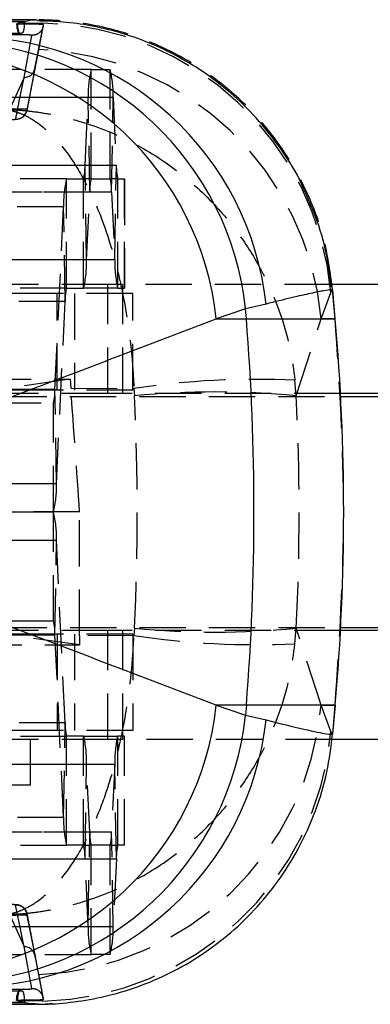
# Model space of a CAD drawing. Extents: x 35 to 384, y 14 to 286.
# Tile 6 of 20: x 155 to 165, y 14 to 41. Entities that reach past the tile are written whole.
import ezdxf

# ---------------------------------------------------------------- set-up
doc = ezdxf.new("R2010")
doc.units = 0
doc.linetypes.add('HIDDEN', pattern=[1.905, 1.27, -0.635])
doc.layers.get('0').update_dxf_attribs({"linetype": 'CONTINUOUS'})

msp = doc.modelspace()

# ---------------------------------------------------------------- linework, layer by layer
at = {"color": 7, "linetype": 'CONTINUOUS'}
for p, q in [((155.543, 40.614712), (142.092748, 40.579531)), ((155.859572, 40.660266), (142.445362, 40.612682)), ((155.348998, 40.567056), (155.54937, 40.614724)), ((155.54937, 40.614724), (155.543, 40.614712)), ((155.859575, 40.657657), (155.898799, 40.656051)), ((171.490704, 33.392005), (163.942059, 33.392005)), ((163.995852, 33.242146), (163.990996, 33.242689)), ((163.995674, 33.244172), (163.995852, 33.242146)), ((164.065834, 32.449789), (163.996423, 33.243163)), ((161.607553, 32.717356), (160.801225, 32.449789)), ((162.168257, 32.851037), (161.607553, 32.717356)), ((161.628716, 32.449789), (161.607553, 32.717356)), ((160.801225, 32.449789), (161.628716, 32.449789)), ((171.490704, 30.392005), (164.210795, 30.392005)), ((164.214757, 30.317004), (167.001789, 30.317004)), ((171.490704, 23.892004), (164.210795, 23.892004)), ((164.214757, 23.967005), (167.001789, 23.967005)), ((161.628716, 21.83422), (160.801225, 21.83422)), ((160.801225, 21.83422), (161.607553, 21.566653)), ((161.628716, 21.83422), (161.607553, 21.566653)), ((163.996493, 21.041652), (164.065834, 21.83422)), ((161.607553, 21.566653), (162.168257, 21.432972)), ((171.490704, 20.892004), (163.969885, 20.892004)), ((142.092748, 13.704478), (155.543, 13.669298)), ((155.54937, 13.669285), (155.348998, 13.716953)), ((155.543, 13.669298), (155.54937, 13.669285))]:
    msp.add_line(p, q, dxfattribs=at)
at = {"color": 7, "linetype": 'HIDDEN'}
for p, q in [((155.475241, 40.566853), (156.0437, 40.569436)), ((155.54937, 40.600921), (155.490772, 40.600784)), ((155.54937, 40.600921), (155.54937, 40.614724)), ((156.0437, 40.569436), (156.029557, 40.536594)), ((155.418371, 40.281181), (155.483984, 40.296932)), ((155.489719, 40.296942), (155.423286, 40.281189)), ((155.483984, 40.296932), (155.489719, 40.296942)), ((155.83225, 39.318235), (156.054531, 40.47466)), ((156.017021, 40.538557), (156.029557, 40.536594)), ((155.423286, 40.281189), (155.418371, 40.281181)), ((155.530865, 39.076059), (155.749463, 40.229606)), ((157.371471, 39.292004), (144.676276, 39.292004)), ((155.613222, 38.175591), (155.833841, 39.321174)), ((157.371471, 36.292005), (157.371471, 39.292004)), ((157.371471, 39.292004), (157.895532, 39.292004)), ((157.895532, 36.292005), (157.895532, 39.292004)), ((155.530865, 39.076059), (155.015624, 37.924648)), ((157.292389, 38.521651), (144.597196, 38.521651)), ((157.974613, 38.521651), (145.279417, 38.521651)), ((157.203716, 36.660435), (157.292389, 38.521651)), ((157.33365, 35.923575), (157.292389, 38.521651)), ((157.933353, 35.923575), (157.974613, 38.521651)), ((157.974613, 38.521651), (158.063286, 36.660435)), ((157.203716, 36.660435), (144.508523, 36.660435)), ((158.063286, 36.660435), (145.368091, 36.660435)), ((157.244977, 34.062359), (157.203716, 36.660435)), ((158.022026, 34.062359), (158.063286, 36.660435)), ((156.696847, 36.292005), (144.001652, 36.292005)), ((156.696847, 33.292004), (156.696847, 36.292005)), ((156.696847, 36.292005), (157.165895, 36.292005)), ((157.165895, 33.292004), (157.165895, 36.292005)), ((157.371471, 36.292005), (157.165895, 36.292005)), ((157.371471, 36.292005), (157.895532, 36.292005)), ((158.101107, 36.292005), (157.895532, 36.292005)), ((158.101107, 33.292004), (158.101107, 36.292005)), ((158.101107, 36.292005), (158.285464, 36.292005)), ((158.285464, 36.292005), (158.285464, 33.292004)), ((158.285464, 36.292005), (158.287865, 36.292005)), ((158.287865, 33.292004), (158.287865, 36.292005)), ((157.33365, 35.923575), (144.638455, 35.923575)), ((157.933353, 35.923575), (145.238158, 35.923575)), ((157.244977, 34.062359), (157.33365, 35.923575)), ((157.933353, 35.923575), (158.022026, 34.062359)), ((156.617767, 35.52165), (143.922572, 35.52165)), ((156.379019, 30.510435), (156.617767, 35.52165)), ((156.659026, 32.923575), (156.617767, 35.52165)), ((157.244977, 34.062359), (144.549782, 34.062359)), ((158.022026, 34.062359), (145.326831, 34.062359)), ((156.696847, 33.292004), (144.001652, 33.292004)), ((157.834082, 33.392005), (144.837866, 33.392005)), ((156.696847, 33.292004), (157.165895, 33.292004)), ((158.101107, 33.292004), (157.165895, 33.292004)), ((157.834082, 30.392005), (157.834082, 33.392005)), ((163.942059, 33.392005), (157.834082, 33.392005)), ((158.101107, 33.292004), (158.285464, 33.292004)), ((158.237866, 30.392005), (158.237866, 33.392005)), ((158.285464, 33.292004), (158.287865, 33.292004)), ((156.444463, 33.142005), (144.466852, 33.142005)), ((156.444463, 30.492004), (156.444463, 33.142005)), ((158.515882, 33.142005), (156.444463, 33.142005)), ((156.919087, 33.142005), (156.919087, 30.492004)), ((158.515882, 30.492004), (158.515882, 33.142005)), ((163.679873, 32.449789), (163.947723, 33.171202)), ((163.947723, 33.171202), (163.995674, 33.244172)), ((164.065169, 32.449789), (163.995852, 33.242146)), ((156.659026, 32.923575), (143.963831, 32.923575)), ((156.42028, 27.912358), (156.659026, 32.923575)), ((162.995734, 30.33108), (163.679873, 32.449789)), ((164.065169, 32.449789), (163.679873, 32.449789)), ((143.023367, 30.785369), (156.798872, 30.785364)), ((156.798872, 30.785364), (154.707797, 30.496192)), ((156.798872, 30.785364), (156.816561, 30.540253)), ((162.995734, 30.33108), (162.961926, 30.758463)), ((128.216124, 30.317004), (164.214757, 30.317004)), ((156.379019, 30.510435), (143.683825, 30.510435)), ((156.444463, 30.492004), (144.466852, 30.492004)), ((157.834082, 30.392005), (144.837866, 30.392005)), ((156.42028, 27.912358), (156.379019, 30.510435)), ((158.515882, 30.492004), (156.444463, 30.492004)), ((156.816561, 30.540253), (158.546802, 30.533885)), ((164.210795, 30.392005), (157.834082, 30.392005)), ((158.546802, 30.533885), (158.561372, 30.33108)), ((154.727854, 30.142005), (156.341198, 30.142005)), ((156.341198, 27.142005), (156.341198, 30.142005)), ((156.42028, 27.912358), (143.725085, 27.912358)), ((156.341198, 27.142005), (154.727854, 27.142005)), ((157.057088, 27.142614), (154.95866, 27.152647)), ((156.341198, 24.142005), (156.341198, 27.142005)), ((143.725085, 26.371651), (156.42028, 26.371651)), ((156.379019, 23.773574), (156.42028, 26.371651)), ((156.659026, 21.360435), (156.42028, 26.371651)), ((156.341198, 24.142005), (154.727854, 24.142005)), ((128.217938, 23.967005), (164.214757, 23.967005)), ((156.444463, 23.792005), (144.466852, 23.792005)), ((157.834082, 23.892004), (144.837866, 23.892004)), ((156.444463, 23.792005), (156.444463, 21.142004)), ((158.515882, 23.792005), (156.444463, 23.792005)), ((156.919087, 23.792005), (156.919087, 21.142004)), ((157.834082, 20.892004), (157.834082, 23.892004)), ((164.210795, 23.892004), (157.834082, 23.892004)), ((158.237866, 20.892004), (158.237866, 23.892004)), ((158.515882, 23.792005), (158.515882, 21.142004)), ((158.561372, 23.952929), (158.546802, 23.750124)), ((162.961926, 23.525546), (162.995734, 23.952929)), ((163.679873, 21.83422), (162.995734, 23.952929)), ((143.683825, 23.773574), (156.379019, 23.773574)), ((157.053508, 23.498646), (154.95866, 23.78547)), ((156.617767, 18.762359), (156.379019, 23.773574)), ((157.054067, 23.74464), (157.053508, 23.498646)), ((158.546802, 23.750124), (157.054067, 23.74464)), ((142.768728, 23.49864), (157.053508, 23.498646)), ((163.679873, 21.83422), (164.065169, 21.83422)), ((163.947723, 21.112808), (163.679873, 21.83422)), ((164.065169, 21.83422), (163.995852, 21.041863)), ((164.065169, 21.83422), (164.065834, 21.83422)), ((143.963831, 21.360435), (156.659026, 21.360435)), ((156.617767, 18.762359), (156.659026, 21.360435)), ((156.444463, 21.142004), (144.466852, 21.142004)), ((155.713272, 19.642005), (155.713272, 21.142004)), ((158.515882, 21.142004), (156.444463, 21.142004)), ((163.995674, 21.039837), (163.947723, 21.112808)), ((144.001652, 20.992005), (156.696847, 20.992005)), ((157.834082, 20.892004), (144.837866, 20.892004)), ((156.696847, 17.992004), (156.696847, 20.992005)), ((157.165895, 20.992005), (156.696847, 20.992005)), ((157.165895, 17.992004), (157.165895, 20.992005)), ((157.165895, 20.992005), (158.101107, 20.992005)), ((163.969885, 20.892004), (157.834082, 20.892004)), ((158.101107, 17.992004), (158.101107, 20.992005)), ((158.285464, 20.992005), (158.101107, 20.992005)), ((158.285464, 17.992004), (158.285464, 20.992005)), ((158.287865, 20.992005), (158.285464, 20.992005)), ((158.287865, 17.992004), (158.287865, 20.992005)), ((163.97034, 20.894988), (163.995674, 21.039837)), ((163.98586, 21.042583), (163.995852, 21.041863)), ((163.995852, 21.041863), (163.995674, 21.039837)), ((144.549782, 20.221651), (157.244977, 20.221651)), ((145.326831, 20.221651), (158.022026, 20.221651)), ((157.203716, 17.623574), (157.244977, 20.221651)), ((157.33365, 18.360435), (157.244977, 20.221651)), ((158.022026, 20.221651), (157.933353, 18.360435)), ((158.063286, 17.623574), (158.022026, 20.221651)), ((155.713272, 19.642005), (153.334803, 19.642005)), ((143.922572, 18.762359), (156.617767, 18.762359)), ((144.638455, 18.360435), (157.33365, 18.360435)), ((145.238158, 18.360435), (157.933353, 18.360435)), ((157.292389, 15.762358), (157.33365, 18.360435)), ((157.974613, 15.762358), (157.933353, 18.360435)), ((144.001652, 17.992004), (156.696847, 17.992004)), ((157.165895, 17.992004), (156.696847, 17.992004)), ((157.165895, 17.992004), (157.371471, 17.992004)), ((157.371471, 14.992005), (157.371471, 17.992004)), ((157.895532, 17.992004), (157.371471, 17.992004)), ((157.895532, 14.992005), (157.895532, 17.992004)), ((157.895532, 17.992004), (158.101107, 17.992004)), ((158.285464, 17.992004), (158.101107, 17.992004)), ((158.287865, 17.992004), (158.285464, 17.992004)), ((144.508523, 17.623574), (157.203716, 17.623574)), ((145.368091, 17.623574), (158.063286, 17.623574)), ((157.292389, 15.762358), (157.203716, 17.623574)), ((158.063286, 17.623574), (157.974613, 15.762358)), ((155.015624, 16.359361), (155.530865, 15.20795)), ((155.833465, 14.964864), (155.612376, 16.113222)), ((144.597196, 15.762358), (157.292389, 15.762358)), ((145.279417, 15.762358), (157.974613, 15.762358)), ((155.749463, 14.054403), (155.530865, 15.20795)), ((144.676276, 14.992005), (157.371471, 14.992005)), ((156.053514, 13.811507), (155.833267, 14.963366)), ((157.895532, 14.992005), (157.371471, 14.992005)), ((153.691328, 14.006537), (155.418371, 14.002828)), ((155.418371, 14.002828), (155.423286, 14.00282)), ((155.483984, 13.987077), (155.418371, 14.002828)), ((155.423286, 14.00282), (155.489719, 13.987067)), ((155.489719, 13.987067), (155.483984, 13.987077)), ((156.0437, 13.714573), (155.475241, 13.717156)), ((155.490772, 13.683225), (155.54937, 13.683088)), ((155.54937, 13.669285), (155.54937, 13.683088)), ((155.936266, 13.629493), (155.844043, 13.634995)), ((156.029557, 13.747415), (156.017021, 13.745452)), ((156.060639, 13.757945), (156.029557, 13.747415)), ((156.029557, 13.747415), (156.0437, 13.714573))]:
    msp.add_line(p, q, dxfattribs=at)
at = {"color": 8, "linetype": 'CONTINUOUS'}
for p, q in [((161.628716, 32.449789), (164.065834, 32.449789)), ((164.065834, 21.83422), (161.628716, 21.83422))]:
    msp.add_line(p, q, dxfattribs=at)
at = {"color": 7, "linetype": 'HIDDEN', "flags": 128}
for points in [[(155.327414, 40.5502), (155.329843, 40.492995), (155.337008, 40.437828), (155.348655, 40.386662), (155.364371, 40.34132), (155.383593, 40.303416), (155.405639, 40.274299), (155.429723, 40.255008), (155.454988, 40.246225)], [(155.139685, 37.9231), (155.189615, 37.922601), (155.276923, 37.923635), (155.375524, 37.933996), (155.435878, 37.95369), (155.514913, 38.004118), (155.584697, 38.093383), (155.600435, 38.12932), (155.609428, 38.158571), (155.610301, 38.162103), (155.610506, 38.162964), (155.610609, 38.163393), (155.610659, 38.163608), (155.610685, 38.163715), (155.610696, 38.163769), (155.610704, 38.163796), (155.610705, 38.163805), (155.610733, 38.163924)], [(155.327414, 13.733809), (155.33001, 13.791014), (155.337301, 13.846181), (155.349024, 13.897347), (155.364765, 13.942689), (155.383962, 13.980593), (155.405932, 14.00971), (155.429891, 14.029001), (155.454988, 14.037784)]]:
    msp.add_lwpolyline(points, dxfattribs=at)
at = {"color": 7, "linetype": 'HIDDEN'}
for centre, radius, start, end in [((155.855457, 32.447011), 8.124607, 5.1138759, 88.6723677), ((155.587778, 31.725543), 8.12444, 5.1143736, 87.5857399), ((155.535492, 39.380105), 0.304082, 269.1281983, 357.9691728), ((160.205438, 38.611841), 2.914445, 166.5040554, 181.7733648), ((155.061463, 38.611838), 2.914545, 358.2267654, 13.4955402), ((155.810598, 36.617288), 1.393786, 346.5037713, 1.7739557), ((159.456404, 36.617288), 1.393786, 178.2260443, 193.4962287), ((159.530932, 35.611837), 2.914561, 166.504499, 181.7732095), ((158.726786, 35.966719), 1.393804, 166.5038683, 181.7738587), ((156.54009, 35.966706), 1.393931, 358.226843, 13.49543), ((154.331916, 33.972169), 2.914457, 346.504087, 1.7733403), ((160.935188, 33.972172), 2.914558, 178.2267899, 193.4955087), ((158.05215, 32.96672), 1.393791, 166.5038037, 181.7739085), ((161.884097, 8.43599), 22.348478, 87.2356512, 98.5880931), ((154.985891, 30.467289), 1.393795, 346.5038235, 1.7738961), ((160.778553, 7.426305), 23.011836, 84.4709979, 95.5290021), ((153.507223, 27.822168), 2.914452, 346.5040752, 1.7733485), ((153.507223, 26.461841), 2.914452, 358.2266515, 13.4959248), ((154.985891, 23.81672), 1.393795, 358.2261039, 13.4961765), ((160.778553, 46.857704), 23.011836, 264.4709979, 275.5290021), ((161.884097, 45.848019), 22.348478, 261.4119069, 272.7643488), ((155.587778, 22.558466), 8.12444, 272.4142601, 354.8856264), ((158.05215, 21.317289), 1.393791, 178.2260915, 193.4961963), ((155.855457, 21.836999), 8.124607, 271.3276323, 354.8861241), ((154.331916, 20.31184), 2.914457, 358.2266597, 13.495913), ((160.935188, 20.311837), 2.914558, 166.5044913, 181.7732101), ((159.530932, 18.672172), 2.914561, 178.2267905, 193.495501), ((158.726786, 18.31729), 1.393804, 178.2261413, 193.4961317), ((156.54009, 18.317303), 1.393931, 346.50457, 1.773157), ((155.810598, 17.666721), 1.393786, 358.2260443, 13.4962287), ((159.456404, 17.666721), 1.393786, 166.5037713, 181.7739557), ((160.205438, 15.672168), 2.914445, 178.2266352, 193.4959446), ((155.061463, 15.672171), 2.914545, 346.5044598, 1.7732346), ((155.535492, 14.903904), 0.304082, 2.0308272, 90.8718017)]:
    msp.add_arc(centre, radius, start, end, dxfattribs=at)
at = {"color": 7, "linetype": 'CONTINUOUS'}
for centre, radius, start, end in [((153.444084, 31.851461), 8.209263, 6.0546933, 87.5375461), ((153.98229, 31.954133), 8.234955, 6.2527285, 88.6564368), ((152.637758, 31.583896), 8.209261, 6.0546869, 87.5375561), ((94.504899, 27.142005), 67.333346, 355.47877054, 4.52122946), ((103.397577, 27.142005), 60.9, 355, 5), ((152.637758, 22.700113), 8.209261, 272.4624439, 353.9453131), ((153.444084, 22.432548), 8.209263, 272.4624539, 353.9453067), ((153.98229, 22.329876), 8.234955, 271.3435632, 353.7472715)]:
    msp.add_arc(centre, radius, start, end, dxfattribs=at)
for major_axis, start_param, end_param in [((171.963758, 58.384023), 5.049247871, 5.088102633), ((171.963758, -58.384023), 1.195082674, 1.233937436)]:
    msp.add_ellipse((92.230035, 27.142005), major_axis=major_axis, ratio=0.100741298, start_param=start_param, end_param=end_param, dxfattribs=at)
at = {"color": 7, "linetype": 'HIDDEN'}
for centre, major_axis, ratio, start_param, end_param in [((155.11701, 27.142005), (-4.261387, 60.89985), 0.031702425, 4.710180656, 4.766000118), ((103.524526, 27.142005), (0, 60.9), 0.904966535, 4.65999925, 4.76477871), ((103.524526, 27.142005), (0, 60.9), 0.977880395, 4.65999925, 4.76477871), ((155.116319, 27.142005), (0, 60.9), 0.031868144, 4.656574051, 4.712398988)]:
    msp.add_ellipse(centre, major_axis=major_axis, ratio=ratio, start_param=start_param, end_param=end_param, dxfattribs=at)
at = {"color": 8, "linetype": 'CONTINUOUS'}
for points, knots in [([(155.490772, 40.600784), (153.266266, 40.595688), (148.800374, 40.585458), (144.334484, 40.573465), (142.093098, 40.567446)], [0, 0, 0, 0, 0.498109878, 1, 1, 1, 1]), ([(155.543, 40.614712), (155.652683, 40.636485), (155.786667, 40.663083), (155.848382, 40.65849), (155.859575, 40.657657)], [0, 0, 0, 0, 0.818623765, 1, 1, 1, 1]), ([(163.990996, 33.242689), (163.984036, 33.245762), (163.967722, 33.252966), (163.774083, 33.223533), (163.411845, 33.150369), (162.892099, 33.032237), (162.409538, 32.911437), (162.168257, 32.851037)], [0, 0, 0, 0, 0.155029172, 0.363384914, 0.571739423, 0.785869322, 1, 1, 1, 1]), ([(162.168257, 21.432972), (162.540403, 21.340825), (163.291633, 21.154811), (163.888008, 21.036366), (163.954834, 21.040612), (163.98586, 21.042583)], [0, 0, 0, 0, 0.3446547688, 0.6957355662, 1, 1, 1, 1]), ([(142.093098, 13.716563), (144.334484, 13.710544), (148.800374, 13.698551), (153.266266, 13.688321), (155.490772, 13.683225)], [0, 0, 0, 0, 0.501890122, 1, 1, 1, 1]), ([(155.844043, 13.634995), (155.79529, 13.633233), (155.726412, 13.630745), (155.584473, 13.66058), (155.543, 13.669298)], [0, 0, 0, 0, 0.70781266, 1, 1, 1, 1])]:
    msp.add_open_spline(points, degree=3, knots=knots, dxfattribs=at)
at = {"color": 7, "linetype": 'HIDDEN'}
for points, knots in [([(155.348998, 40.567056), (155.349913, 40.539777), (155.351944, 40.479221), (155.363149, 40.3949), (155.380637, 40.326055), (155.401724, 40.284359), (155.416331, 40.282213), (155.423286, 40.281191)], [0, 0, 0, 0, 0.170480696, 0.378445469, 0.588714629, 0.804174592, 1, 1, 1, 1]), ([(155.475241, 40.566853), (155.48062, 40.566773), (155.54246, 40.565859), (155.664557, 40.56277), (155.824866, 40.555582), (155.947873, 40.54708), (155.996014, 40.541146), (156.017021, 40.538557)], [0, 0, 0, 0, 0.0246688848, 0.2835673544, 0.541716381, 0.8000250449, 1, 1, 1, 1]), ([(155.489719, 40.296942), (155.497071, 40.302175), (155.51178, 40.312643), (155.530311, 40.372321), (155.543395, 40.456265), (155.548827, 40.537968), (155.549247, 40.586593), (155.54937, 40.600921)], [0, 0, 0, 0, 0.230863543, 0.4618648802, 0.6889420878, 0.908336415, 1, 1, 1, 1]), ([(163.995674, 33.244172), (163.934701, 33.690528), (163.810984, 34.596185), (163.342395, 35.88522), (162.674091, 37.091939), (161.816266, 38.158627), (160.783333, 39.074808), (159.621586, 39.79785), (158.343503, 40.320646), (157.148336, 40.586505), (156.334311, 40.650848), (155.982193, 40.654093), (155.936266, 40.654516)], [0, 0, 0, 0, 0.112364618, 0.227987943, 0.340352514, 0.455975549, 0.568342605, 0.683968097, 0.796339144, 0.91196882, 0.988518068, 1, 1, 1, 1]), ([(142.307832, 40.264183), (142.489652, 40.264683), (143.398748, 40.267181), (147.216961, 40.277416), (151.427185, 40.287761), (154.910127, 40.295635), (155.483984, 40.296932)], [0, 0, 0, 0, 0.041397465, 0.206986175, 0.869341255, 1, 1, 1, 1]), ([(155.327414, 40.550195), (155.381139, 40.550156), (155.489018, 40.550077), (155.664982, 40.54824), (155.825454, 40.545368), (155.948226, 40.541957), (155.996198, 40.539586), (156.017021, 40.538557)], [0, 0, 0, 0, 0.209333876, 0.42033337, 0.629800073, 0.83930678, 1, 1, 1, 1]), ([(156.060637, 40.526047), (156.055567, 40.488254), (156.045096, 40.410203), (155.974344, 40.310897), (155.87117, 40.240956), (155.790028, 40.233389), (155.749458, 40.229606)], [0, 0, 0, 0, 0.238339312, 0.49222566, 0.746113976, 1, 1, 1, 1]), ([(156.060642, 40.526047), (156.058669, 40.515714), (156.048289, 40.461369), (156.00491, 40.234352), (155.963225, 40.016405), (155.930015, 39.842772)], [0, 0, 0, 0, 0.045561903, 0.239617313, 1, 1, 1, 1]), ([(156.029557, 40.536594), (156.033168, 40.535948), (156.053274, 40.532353), (156.057319, 40.528889), (156.060637, 40.526047)], [0, 0, 0, 0, 0.179640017, 1, 1, 1, 1]), ([(155.418371, 40.281181), (155.236553, 40.280794), (154.327463, 40.278861), (150.509291, 40.270564), (146.297231, 40.260695), (142.812432, 40.251687), (142.236746, 40.250198)], [0, 0, 0, 0, 0.041380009, 0.206900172, 0.868980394, 1, 1, 1, 1]), ([(155.454988, 40.246225), (153.479135, 40.236811), (149.566441, 40.218167), (145.653688, 40.196855), (143.716818, 40.186305)], [0, 0, 0, 0, 0.504985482, 1, 1, 1, 1]), ([(155.749458, 40.229606), (155.747273, 40.230937), (155.74296, 40.233566), (155.707435, 40.237709), (155.655584, 40.241396), (155.59087, 40.244272), (155.520181, 40.246111), (155.476712, 40.246187), (155.454986, 40.246225)], [0, 0, 0, 0, 0.169748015, 0.335080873, 0.500563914, 0.66617763, 0.833153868, 1, 1, 1, 1]), ([(155.930015, 39.842772), (155.928073, 39.832625), (155.917634, 39.77808), (155.8875, 39.620587), (155.859168, 39.472646), (155.839382, 39.369329)], [0, 0, 0, 0, 0.064493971, 0.346683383, 1, 1, 1, 1]), ([(155.839382, 39.369329), (155.837359, 39.358763), (155.826779, 39.303512), (155.781899, 39.069206), (155.710378, 38.695876), (155.646881, 38.364301), (155.618135, 38.214192)], [0, 0, 0, 0, 0.027670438, 0.144694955, 0.612792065, 1, 1, 1, 1]), ([(155.30214, 37.929583), (155.332102, 38.079653), (155.408912, 38.464358), (155.484663, 38.844318), (155.530865, 39.076059)], [0, 0, 0, 0, 0.39009234, 1, 1, 1, 1]), ([(155.00228, 38.19999), (155.007901, 38.199822), (155.014469, 38.199626), (155.025204, 38.199288), (155.037604, 38.198885), (155.061284, 38.198063), (155.10132, 38.196528), (155.168544, 38.193539), (155.281451, 38.187345), (155.471347, 38.173629), (155.791911, 38.141058), (156.339214, 38.058068), (157.309269, 37.825837), (158.535357, 37.326024), (159.818874, 36.491727), (160.837807, 35.543505), (161.640254, 34.50421), (162.386289, 33.180509), (162.8142, 31.891412), (162.933936, 30.973125), (162.961926, 30.758463)], [0, 0, 0, 0, 0.001490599, 0.001741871, 0.00284695, 0.004778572, 0.008021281, 0.013465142, 0.022607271, 0.037973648, 0.063867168, 0.107815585, 0.184018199, 0.325715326, 0.450190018, 0.574613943, 0.67506156, 0.775482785, 0.947515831, 1, 1, 1, 1]), ([(155.00228, 38.19999), (155.004796, 38.199665), (155.007737, 38.199285), (155.012545, 38.198644), (155.018098, 38.197895), (155.028704, 38.196408), (155.046632, 38.19375), (155.076727, 38.188875), (155.127278, 38.179513), (155.212272, 38.160469), (155.355727, 38.118899), (155.600565, 38.020533), (156.034246, 37.761055), (156.581855, 37.226767), (157.154316, 36.35634), (157.608064, 35.379345), (157.964663, 34.317342), (158.295282, 32.972471), (158.483568, 31.671157), (158.534821, 30.749365), (158.546802, 30.533885)], [0, 0, 0, 0, 0.001490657, 0.001741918, 0.00284851, 0.004781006, 0.008024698, 0.013470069, 0.022614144, 0.037983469, 0.063880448, 0.107832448, 0.184037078, 0.32571558, 0.450190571, 0.574614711, 0.67506278, 0.775484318, 0.947516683, 1, 1, 1, 1]), ([(155.618143, 38.214191), (155.609996, 38.211129), (155.594744, 38.205395), (155.493168, 38.204048), (155.357693, 38.205782), (155.226751, 38.208355), (155.148393, 38.209767), (155.126764, 38.210157)], [0, 0, 0, 0, 0.253199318, 0.474049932, 0.694901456, 0.915786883, 1, 1, 1, 1]), ([(155.302149, 37.929597), (155.32262, 37.92996), (155.363563, 37.930685), (155.423114, 37.947303), (155.478233, 37.9746), (155.526719, 38.012597), (155.566666, 38.059452), (155.596216, 38.113361), (155.613129, 38.165981), (155.61669, 38.200229), (155.618141, 38.214183)], [0, 0, 0, 0, 0.1300824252, 0.2601625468, 0.3902435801, 0.5203232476, 0.65040188, 0.7804823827, 0.9105645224, 1, 1, 1, 1]), ([(164.065169, 21.83422), (164.180735, 23.596716), (164.412751, 27.135201), (164.181324, 30.673763), (164.065169, 32.449789)], [0, 0, 0, 0, 0.498093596, 1, 1, 1, 1]), ([(155.00228, 16.08402), (155.004796, 16.084344), (155.007737, 16.084724), (155.012545, 16.085365), (155.018098, 16.086114), (155.028704, 16.087601), (155.046632, 16.090259), (155.076727, 16.095134), (155.127278, 16.104496), (155.212272, 16.12354), (155.355727, 16.16511), (155.600565, 16.263476), (156.034246, 16.522954), (156.581855, 17.057242), (157.154316, 17.927669), (157.608064, 18.904664), (157.964663, 19.966667), (158.295282, 21.311538), (158.483568, 22.612852), (158.534821, 23.534644), (158.546802, 23.750124)], [0, 0, 0, 0, 0.001490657, 0.001741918, 0.00284851, 0.004781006, 0.008024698, 0.013470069, 0.022614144, 0.037983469, 0.063880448, 0.107832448, 0.184037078, 0.32571558, 0.450190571, 0.574614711, 0.67506278, 0.775484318, 0.947516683, 1, 1, 1, 1]), ([(155.00228, 16.08402), (155.007901, 16.084187), (155.014469, 16.084384), (155.025204, 16.084721), (155.037604, 16.085124), (155.061284, 16.085946), (155.10132, 16.087481), (155.168544, 16.09047), (155.281451, 16.096664), (155.471347, 16.11038), (155.791911, 16.142951), (156.339214, 16.225941), (157.309269, 16.458172), (158.535357, 16.957986), (159.818874, 17.792282), (160.837807, 18.740504), (161.640254, 19.779799), (162.386289, 21.1035), (162.8142, 22.392597), (162.933936, 23.310884), (162.961926, 23.525546)], [0, 0, 0, 0, 0.001490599, 0.001741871, 0.00284695, 0.004778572, 0.008021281, 0.013465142, 0.022607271, 0.037973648, 0.063867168, 0.107815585, 0.184018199, 0.325715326, 0.450190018, 0.574613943, 0.67506156, 0.775482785, 0.947515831, 1, 1, 1, 1]), ([(155.609321, 16.123356), (155.59731, 16.157736), (155.576462, 16.217406), (155.517521, 16.28129), (155.460934, 16.320384), (155.407893, 16.342582), (155.363915, 16.353012), (155.328755, 16.357609), (155.28407, 16.36065), (155.219049, 16.361738), (155.146222, 16.361148), (155.110474, 16.360735), (155.103233, 16.360651)], [0, 0, 0, 0, 0.160976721, 0.279386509, 0.381452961, 0.467899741, 0.538253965, 0.594677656, 0.671323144, 0.840270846, 0.967647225, 1, 1, 1, 1]), ([(155.30214, 16.354426), (155.322611, 16.354062), (155.363554, 16.353335), (155.423105, 16.336715), (155.478225, 16.309416), (155.526712, 16.271418), (155.566658, 16.224562), (155.596208, 16.170655), (155.613122, 16.118038), (155.616682, 16.083792), (155.618132, 16.069839)], [0, 0, 0, 0, 0.130081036, 0.260159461, 0.390242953, 0.520322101, 0.650402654, 0.780484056, 0.91056501, 1, 1, 1, 1]), ([(155.530865, 15.20795), (155.501346, 15.356047), (155.425673, 15.735692), (155.34894, 16.120021), (155.30214, 16.354426)], [0, 0, 0, 0, 0.390092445, 1, 1, 1, 1]), ([(155.126762, 16.073852), (155.186728, 16.074973), (155.312382, 16.077321), (155.468578, 16.079963), (155.574734, 16.078999), (155.613913, 16.074773), (155.617321, 16.070794), (155.618137, 16.06984)], [0, 0, 0, 0, 0.23302371, 0.488288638, 0.709340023, 0.930352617, 1, 1, 1, 1]), ([(155.618132, 16.06984), (155.619906, 16.06057), (155.630383, 16.005844), (155.675618, 15.769643), (155.74779, 15.392854), (155.810734, 15.064246), (155.839382, 14.91468)], [0, 0, 0, 0, 0.023865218, 0.140887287, 0.608975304, 1, 1, 1, 1]), ([(155.839382, 14.91468), (155.841497, 14.903639), (155.852169, 14.847926), (155.879391, 14.70575), (155.907468, 14.559055), (155.926982, 14.457087), (155.930015, 14.441237)], [0, 0, 0, 0, 0.069746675, 0.351935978, 0.899264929, 1, 1, 1, 1]), ([(155.930015, 14.441237), (155.93166, 14.432637), (155.941798, 14.37965), (155.979356, 14.183317), (156.021249, 13.964174), (156.054548, 13.789866), (156.060646, 13.757945)], [0, 0, 0, 0, 0.037599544, 0.231650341, 0.859293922, 1, 1, 1, 1]), ([(143.716818, 14.097704), (145.653688, 14.087154), (149.566441, 14.065842), (153.479135, 14.047199), (155.454988, 14.037784)], [0, 0, 0, 0, 0.495014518, 1, 1, 1, 1]), ([(155.483984, 13.987077), (155.302166, 13.987486), (154.393077, 13.98953), (150.574905, 13.998309), (146.364672, 14.008744), (142.881695, 14.018258), (142.307832, 14.019826)], [0, 0, 0, 0, 0.041397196, 0.206986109, 0.869341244, 1, 1, 1, 1]), ([(155.423286, 14.00282), (155.415333, 14.001229), (155.399424, 13.998046), (155.37719, 13.948229), (155.360001, 13.871618), (155.351, 13.788948), (155.349522, 13.73578), (155.348998, 13.716953)], [0, 0, 0, 0, 0.2234277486, 0.4469505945, 0.6674836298, 0.8822528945, 1, 1, 1, 1]), ([(155.454986, 14.037784), (155.477666, 14.037829), (155.521942, 14.037917), (155.593278, 14.039824), (155.65744, 14.042718), (155.708752, 14.046421), (155.743281, 14.050525), (155.7474, 14.053111), (155.749458, 14.054403)], [0, 0, 0, 0, 0.173758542, 0.339218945, 0.50455731, 0.669828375, 0.835089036, 1, 1, 1, 1]), ([(155.54937, 13.683088), (155.548731, 13.716424), (155.547453, 13.783078), (155.53747, 13.872214), (155.52246, 13.941137), (155.505591, 13.978779), (155.494106, 13.984774), (155.489719, 13.987064)], [0, 0, 0, 0, 0.212244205, 0.424375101, 0.639816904, 0.862446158, 1, 1, 1, 1]), ([(156.060644, 13.757955), (156.055574, 13.795749), (156.045104, 13.873803), (155.974349, 13.973109), (155.871177, 14.043051), (155.790036, 14.050614), (155.749465, 14.054396)], [0, 0, 0, 0, 0.238339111, 0.49222688, 0.746112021, 1, 1, 1, 1]), ([(156.017021, 13.745452), (155.997124, 13.744463), (155.950269, 13.742134), (155.830098, 13.738748), (155.67098, 13.735855), (155.493402, 13.733952), (155.383513, 13.733861), (155.327414, 13.733814)], [0, 0, 0, 0, 0.154441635, 0.363690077, 0.572825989, 0.781923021, 1, 1, 1, 1]), ([(156.017021, 13.745452), (155.997122, 13.742983), (155.950246, 13.737167), (155.830044, 13.728718), (155.670467, 13.72145), (155.546427, 13.718221), (155.482651, 13.717267), (155.475241, 13.717156)], [0, 0, 0, 0, 0.1907110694, 0.4492676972, 0.7077365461, 0.9660411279, 1, 1, 1, 1]), ([(155.936266, 13.629493), (155.982216, 13.629503), (156.106288, 13.629529), (156.229819, 13.641646), (156.307601, 13.649276)], [0, 0, 0, 0, 0.37035098, 1, 1, 1, 1])]:
    msp.add_open_spline(points, degree=3, knots=knots, dxfattribs=at)
at = {"color": 7, "linetype": 'CONTINUOUS'}
for points, knots in [([(163.18227, 36.054384), (163.168733, 36.087049), (163.020534, 36.444656), (162.623863, 37.061168), (162.007756, 37.875092), (161.30747, 38.576042), (160.557401, 39.16978), (159.77129, 39.65516), (158.967578, 40.035227), (158.16296, 40.315303), (157.37463, 40.50067), (156.619997, 40.607185), (156.13201, 40.620329), (155.897469, 40.626646)], [0, 0, 0, 0, 0.011690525, 0.127984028, 0.240431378, 0.349251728, 0.454521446, 0.556200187, 0.654137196, 0.748060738, 0.837544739, 0.92191923, 1, 1, 1, 1]), ([(163.950867, 33.323189), (163.924933, 33.565784), (163.858806, 34.184366), (163.607836, 35.108824), (163.317454, 35.754021), (163.18227, 36.054384)], [0, 0, 0, 0, 0.256420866, 0.653836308, 1, 1, 1, 1]), ([(155.844035, 13.634694), (155.897022, 13.632882), (156.209299, 13.622203), (156.819911, 13.671437), (157.668049, 13.807216), (158.55024, 14.055526), (159.437678, 14.418675), (160.30284, 14.90157), (161.118649, 15.49932), (161.863046, 16.203479), (162.517784, 17.002534), (163.088983, 17.914166), (163.540647, 18.918997), (163.860671, 19.979626), (163.949503, 20.694362), (163.992663, 21.041615)], [0, 0, 0, 0, 0.013623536, 0.080290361, 0.151683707, 0.227484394, 0.306899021, 0.388753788, 0.472176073, 0.556600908, 0.641669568, 0.727146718, 0.822033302, 0.9135352, 1, 1, 1, 1]), ([(142.445276, 13.670187), (142.492808, 13.669996), (146.966441, 13.652011), (151.426023, 13.638396), (155.838224, 13.624925)], [0, 0, 0, 0, 0.010624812, 1, 1, 1, 1])]:
    msp.add_open_spline(points, degree=3, knots=knots, dxfattribs=at)

doc.saveas('drawing.dxf')
